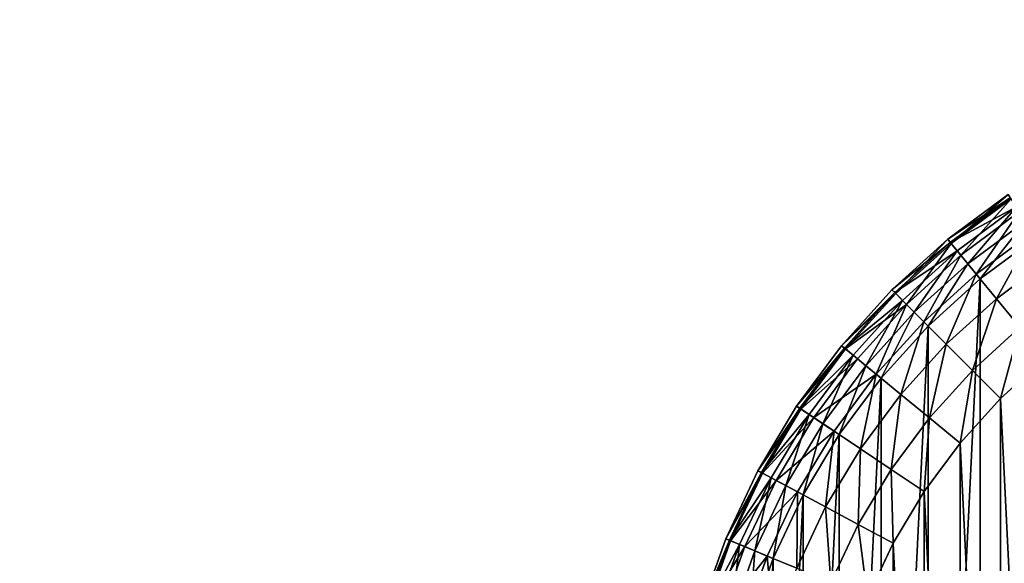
# Model space of a CAD drawing. Extents: x 3 to 943, y -1 to 199.
# Tile 9 of 256: x 48 to 86, y 110 to 131. Entities that reach past the tile are written whole.
import ezdxf

# ---------------------------------------------------------------- set-up
doc = ezdxf.new("R2010")
doc.units = 0
doc.layers.get('0').update_dxf_attribs({"color": 13, "linetype": 'CONTINUOUS'})

# ---------------------------------------------------------------- blocks, each defined once
blk = doc.blocks.new('GROUP_1')
for centre, radius in [((100, 100), 100), ((100, 100, 4), 100), ((100, 100), 96), ((100, 100, 4), 96)]:
    blk.add_circle(centre, radius)
mesh = blk.add_polyface()
corners = [(0.482, 109.802), (0.482, 90.198), (0, 100), (1.921, 119.509), (1.921, 80.491), (4.306, 129.028), (4, 100), (4.462, 109.41), (7.612, 138.268), (5.845, 118.729), (8.134, 127.867), (11.808, 147.14), (11.308, 136.738), (15.336, 145.254), (16.853, 155.557), (20.179, 153.335), (22.699, 163.439), (25.791, 160.902), (29.289, 170.711), (32.118, 167.882), (36.561, 177.301), (39.098, 174.209), (44.443, 183.147), (46.665, 179.821), (52.86, 188.192), (54.746, 184.664), (61.732, 192.388), (63.262, 188.692), (70.972, 195.694), (72.133, 191.866), (80.491, 198.079), (81.271, 194.155), (90.198, 199.518), (90.59, 195.538), (100, 200), (100, 196), (109.802, 199.518), (109.41, 195.538), (118.729, 194.155), (119.509, 198.079), (127.867, 191.866), (129.028, 195.694), (136.738, 188.692), (138.268, 192.388), (145.254, 184.664), (147.14, 188.192), (153.335, 179.821), (155.557, 183.147), (160.902, 174.209), (163.439, 177.301), (167.882, 167.882), (170.711, 170.711), (174.209, 160.902), (177.301, 163.439), (179.821, 153.335), (183.147, 155.557), (184.664, 145.254), (188.192, 147.14), (188.692, 136.738), (192.388, 138.268), (191.866, 127.867), (194.155, 118.729), (195.694, 129.028), (195.538, 109.41), (196, 100), (198.079, 119.509), (4.306, 70.972), (4.462, 90.59), (7.612, 61.732), (5.845, 81.271), (8.134, 72.133), (11.808, 52.86), (11.308, 63.262), (15.336, 54.746), (16.853, 44.443), (20.179, 46.665), (22.699, 36.561), (25.791, 39.098), (29.289, 29.289), (32.118, 32.118), (36.561, 22.699), (39.098, 25.791), (44.443, 16.853), (46.665, 20.179), (52.86, 11.808), (54.746, 15.336), (61.732, 7.612), (63.262, 11.308), (70.972, 4.306), (72.133, 8.134), (80.491, 1.921), (81.271, 5.845), (90.198, 0.482), (90.59, 4.462), (100, 0), (100, 4), (109.802, 0.482), (109.41, 4.462), (118.729, 5.845), (119.509, 1.921), (127.867, 8.134), (129.028, 4.306), (136.738, 11.308), (138.268, 7.612), (145.254, 15.336), (147.14, 11.808), (153.335, 20.179), (155.557, 16.853), (160.902, 25.791), (163.439, 22.699), (167.882, 32.118), (170.711, 29.289), (174.209, 39.098), (177.301, 36.561), (179.821, 46.665), (183.147, 44.443), (184.664, 54.746), (188.192, 52.86), (188.692, 63.262), (192.388, 61.732), (191.866, 72.133), (194.155, 81.271), (195.694, 70.972), (195.538, 90.59), (198.079, 80.491), (199.518, 109.802), (199.518, 90.198), (200, 100)]
mesh.append_faces([[corners[k] for k in face] for face in [(0, 1, 2), (126, 125, 127)]], dxfattribs={"vtx0": -1})
mesh.append_faces([[corners[k] for k in face] for face in [(1, 3, 4), (6, 5, 7), (7, 8, 9), (9, 8, 10), (10, 11, 12), (12, 11, 13), (13, 14, 15), (15, 16, 17), (17, 18, 19), (19, 20, 21), (21, 22, 23), (23, 24, 25), (25, 26, 27), (27, 28, 29), (29, 30, 31), (31, 32, 33), (33, 34, 35), (35, 36, 37), (37, 36, 38), (38, 39, 40), (40, 41, 42), (42, 43, 44), (44, 45, 46), (46, 47, 48), (48, 49, 50), (50, 51, 52), (52, 53, 54), (54, 55, 56), (56, 57, 58), (58, 59, 60), (60, 59, 61), (61, 62, 63), (63, 62, 64), (66, 67, 68), (68, 70, 71), (71, 73, 74), (74, 75, 76), (76, 77, 78), (78, 79, 80), (80, 81, 82), (82, 83, 84), (84, 85, 86), (86, 87, 88), (88, 89, 90), (90, 91, 92), (92, 93, 94), (94, 95, 96), (96, 98, 99), (99, 100, 101), (101, 102, 103), (103, 104, 105), (105, 106, 107), (107, 108, 109), (109, 110, 111), (111, 112, 113), (113, 114, 115), (115, 116, 117), (117, 118, 119), (119, 121, 122), (122, 64, 124), (124, 125, 126)]], dxfattribs={"vtx0": -1, "vtx1": -1})
mesh.append_faces([[corners[k] for k in face] for face in [(4, 5, 6), (124, 64, 65)]], dxfattribs={"vtx0": -1, "vtx1": -1, "vtx2": -1})
mesh.append_faces([[corners[k] for k in face] for face in [(1, 0, 3), (4, 3, 5), (7, 5, 8), (10, 8, 11), (13, 11, 14), (15, 14, 16), (17, 16, 18), (19, 18, 20), (21, 20, 22), (23, 22, 24), (25, 24, 26), (27, 26, 28), (29, 28, 30), (31, 30, 32), (33, 32, 34), (35, 34, 36), (38, 36, 39), (40, 39, 41), (42, 41, 43), (44, 43, 45), (46, 45, 47), (48, 47, 49), (50, 49, 51), (52, 51, 53), (54, 53, 55), (56, 55, 57), (58, 57, 59), (61, 59, 62), (64, 62, 65), (6, 66, 4), (66, 6, 67), (68, 67, 69), (68, 69, 70), (71, 70, 72), (71, 72, 73), (74, 73, 75), (76, 75, 77), (78, 77, 79), (80, 79, 81), (82, 81, 83), (84, 83, 85), (86, 85, 87), (88, 87, 89), (90, 89, 91), (92, 91, 93), (94, 93, 95), (96, 95, 97), (96, 97, 98), (99, 98, 100), (101, 100, 102), (103, 102, 104), (105, 104, 106), (107, 106, 108), (109, 108, 110), (111, 110, 112), (113, 112, 114), (115, 114, 116), (117, 116, 118), (119, 118, 120), (119, 120, 121), (122, 121, 123), (122, 123, 64), (124, 65, 125)]], dxfattribs={"vtx0": -1, "vtx2": -1})
mesh = blk.add_polyface()
corners = [(0.482, 90.198, 4), (0.482, 109.802, 4), (0, 100, 4), (1.921, 80.491, 4), (1.921, 119.509, 4), (4.306, 70.972, 4), (4, 100, 4), (4.462, 90.59, 4), (7.612, 61.732, 4), (5.845, 81.271, 4), (8.134, 72.133, 4), (11.808, 52.86, 4), (11.308, 63.262, 4), (15.336, 54.746, 4), (16.853, 44.443, 4), (20.179, 46.665, 4), (22.699, 36.561, 4), (25.791, 39.098, 4), (29.289, 29.289, 4), (32.118, 32.118, 4), (36.561, 22.699, 4), (39.098, 25.791, 4), (44.443, 16.853, 4), (46.665, 20.179, 4), (52.86, 11.808, 4), (54.746, 15.336, 4), (61.732, 7.612, 4), (63.262, 11.308, 4), (70.972, 4.306, 4), (72.133, 8.134, 4), (80.491, 1.921, 4), (81.271, 5.845, 4), (90.198, 0.482, 4), (90.59, 4.462, 4), (100, 0, 4), (100, 4, 4), (109.802, 0.482, 4), (109.41, 4.462, 4), (118.729, 5.845, 4), (119.509, 1.921, 4), (127.867, 8.134, 4), (129.028, 4.306, 4), (136.738, 11.308, 4), (138.268, 7.612, 4), (145.254, 15.336, 4), (147.14, 11.808, 4), (153.335, 20.179, 4), (155.557, 16.853, 4), (160.902, 25.791, 4), (163.439, 22.699, 4), (167.882, 32.118, 4), (170.711, 29.289, 4), (174.209, 39.098, 4), (177.301, 36.561, 4), (179.821, 46.665, 4), (183.147, 44.443, 4), (184.664, 54.746, 4), (188.192, 52.86, 4), (188.692, 63.262, 4), (192.388, 61.732, 4), (191.866, 72.133, 4), (194.155, 81.271, 4), (195.694, 70.972, 4), (195.538, 90.59, 4), (196, 100, 4), (198.079, 80.491, 4), (4.306, 129.028, 4), (4.462, 109.41, 4), (7.612, 138.268, 4), (5.845, 118.729, 4), (8.134, 127.867, 4), (11.808, 147.14, 4), (11.308, 136.738, 4), (15.336, 145.254, 4), (16.853, 155.557, 4), (20.179, 153.335, 4), (22.699, 163.439, 4), (25.791, 160.902, 4), (29.289, 170.711, 4), (32.118, 167.882, 4), (36.561, 177.301, 4), (39.098, 174.209, 4), (44.443, 183.147, 4), (46.665, 179.821, 4), (52.86, 188.192, 4), (54.746, 184.664, 4), (61.732, 192.388, 4), (63.262, 188.692, 4), (70.972, 195.694, 4), (72.133, 191.866, 4), (80.491, 198.079, 4), (81.271, 194.155, 4), (90.198, 199.518, 4), (90.59, 195.538, 4), (100, 200, 4), (100, 196, 4), (109.41, 195.538, 4), (109.802, 199.518, 4), (118.729, 194.155, 4), (119.509, 198.079, 4), (127.867, 191.866, 4), (129.028, 195.694, 4), (136.738, 188.692, 4), (138.268, 192.388, 4), (145.254, 184.664, 4), (147.14, 188.192, 4), (153.335, 179.821, 4), (155.557, 183.147, 4), (160.902, 174.209, 4), (163.439, 177.301, 4), (167.882, 167.882, 4), (170.711, 170.711, 4), (174.209, 160.902, 4), (177.301, 163.439, 4), (179.821, 153.335, 4), (183.147, 155.557, 4), (184.664, 145.254, 4), (188.192, 147.14, 4), (188.692, 136.738, 4), (192.388, 138.268, 4), (191.866, 127.867, 4), (194.155, 118.729, 4), (195.694, 129.028, 4), (195.538, 109.41, 4), (198.079, 119.509, 4), (199.518, 90.198, 4), (199.518, 109.802, 4), (200, 100, 4)]
mesh.append_faces([[corners[k] for k in face] for face in [(0, 1, 2), (126, 125, 127)]], dxfattribs={"vtx0": -1})
mesh.append_faces([[corners[k] for k in face] for face in [(1, 3, 4), (6, 5, 7), (7, 8, 9), (9, 8, 10), (10, 11, 12), (12, 11, 13), (13, 14, 15), (15, 16, 17), (17, 18, 19), (19, 20, 21), (21, 22, 23), (23, 24, 25), (25, 26, 27), (27, 28, 29), (29, 30, 31), (31, 32, 33), (33, 34, 35), (35, 36, 37), (37, 36, 38), (38, 39, 40), (40, 41, 42), (42, 43, 44), (44, 45, 46), (46, 47, 48), (48, 49, 50), (50, 51, 52), (52, 53, 54), (54, 55, 56), (56, 57, 58), (58, 59, 60), (60, 59, 61), (61, 62, 63), (63, 62, 64), (66, 67, 68), (68, 70, 71), (71, 73, 74), (74, 75, 76), (76, 77, 78), (78, 79, 80), (80, 81, 82), (82, 83, 84), (84, 85, 86), (86, 87, 88), (88, 89, 90), (90, 91, 92), (92, 93, 94), (94, 96, 97), (97, 98, 99), (99, 100, 101), (101, 102, 103), (103, 104, 105), (105, 106, 107), (107, 108, 109), (109, 110, 111), (111, 112, 113), (113, 114, 115), (115, 116, 117), (117, 118, 119), (119, 121, 122), (122, 64, 124), (124, 125, 126)]], dxfattribs={"vtx0": -1, "vtx1": -1})
mesh.append_faces([[corners[k] for k in face] for face in [(4, 5, 6), (124, 64, 65)]], dxfattribs={"vtx0": -1, "vtx1": -1, "vtx2": -1})
mesh.append_faces([[corners[k] for k in face] for face in [(1, 0, 3), (4, 3, 5), (7, 5, 8), (10, 8, 11), (13, 11, 14), (15, 14, 16), (17, 16, 18), (19, 18, 20), (21, 20, 22), (23, 22, 24), (25, 24, 26), (27, 26, 28), (29, 28, 30), (31, 30, 32), (33, 32, 34), (35, 34, 36), (38, 36, 39), (40, 39, 41), (42, 41, 43), (44, 43, 45), (46, 45, 47), (48, 47, 49), (50, 49, 51), (52, 51, 53), (54, 53, 55), (56, 55, 57), (58, 57, 59), (61, 59, 62), (64, 62, 65), (6, 66, 4), (66, 6, 67), (68, 67, 69), (68, 69, 70), (71, 70, 72), (71, 72, 73), (74, 73, 75), (76, 75, 77), (78, 77, 79), (80, 79, 81), (82, 81, 83), (84, 83, 85), (86, 85, 87), (88, 87, 89), (90, 89, 91), (92, 91, 93), (94, 93, 95), (94, 95, 96), (97, 96, 98), (99, 98, 100), (101, 100, 102), (103, 102, 104), (105, 104, 106), (107, 106, 108), (109, 108, 110), (111, 110, 112), (113, 112, 114), (115, 114, 116), (117, 116, 118), (119, 118, 120), (119, 120, 121), (122, 121, 123), (122, 123, 64), (124, 65, 125)]], dxfattribs={"vtx0": -1, "vtx2": -1})
blk = doc.blocks.new('GROUP_14')
for centre in [(100, 100), (100, 100, 67)]:
    blk.add_circle(centre, 100)
blk = doc.blocks.new('GROUP_19')
for p, q in [((13.333, 54.944, 2), (10.968, 53.19, 2)), ((13.333, 54.944, 14), (10.968, 53.19, 14)), ((11.065, 53.072, 1.235), (13.418, 54.817, 1.235)), ((11.098, 53.032, 15.553), (13.447, 54.774, 15.553)), ((11.34, 52.737, 0.586), (13.659, 54.456, 0.586)), ((11.479, 52.568, 17), (13.78, 54.275, 17)), ((11.752, 52.235, 0.152), (14.02, 53.916, 0.152)), ((10.968, 53.19, 2), (8.787, 51.213, 2)), ((10.968, 53.19, 14), (8.787, 51.213, 14)), ((11.065, 53.072, 1.235), (10.968, 53.19, 2)), ((11.098, 53.032, 15.553), (10.968, 53.19, 14)), ((10.968, 53.19, 2), (10.968, 53.19, 14)), ((12.084, 51.83, 18.243), (14.31, 53.481, 18.243)), ((14.445, 53.279), (12.239, 51.642)), ((8.895, 51.105, 1.235), (11.065, 53.072, 1.235)), ((8.932, 51.068, 15.553), (11.098, 53.032, 15.553)), ((11.34, 52.737, 0.586), (11.065, 53.072, 1.235)), ((11.479, 52.568, 17), (11.098, 53.032, 15.553)), ((9.202, 50.798, 0.586), (11.34, 52.737, 0.586)), ((9.356, 50.644, 17), (11.479, 52.568, 17)), ((11.752, 52.235, 0.152), (11.34, 52.737, 0.586)), ((12.084, 51.83, 18.243), (11.479, 52.568, 17)), ((12.874, 50.868, 19.196), (15.002, 52.447, 19.196)), ((9.661, 50.339, 0.152), (11.752, 52.235, 0.152)), ((12.239, 51.642), (11.752, 52.235, 0.152)), ((10.031, 49.969, 18.243), (12.084, 51.83, 18.243)), ((12.239, 51.642), (10.203, 49.797)), ((12.874, 50.868, 19.196), (12.084, 51.83, 18.243)), ((8.787, 51.213, 2), (6.81, 49.032, 2)), ((8.787, 51.213, 14), (6.81, 49.032, 14)), ((6.928, 48.935, 1.235), (8.895, 51.105, 1.235)), ((6.968, 48.902, 15.553), (8.932, 51.068, 15.553)), ((8.895, 51.105, 1.235), (8.787, 51.213, 2)), ((8.932, 51.068, 15.553), (8.787, 51.213, 14)), ((8.787, 51.213, 2), (8.787, 51.213, 14)), ((9.202, 50.798, 0.586), (8.895, 51.105, 1.235)), ((9.356, 50.644, 17), (8.932, 51.068, 15.553)), ((10.911, 49.089, 19.196), (12.874, 50.868, 19.196)), ((13.793, 49.749, 19.796), (12.874, 50.868, 19.196)), ((7.263, 48.66, 0.586), (9.202, 50.798, 0.586)), ((7.432, 48.521, 17), (9.356, 50.644, 17)), ((9.661, 50.339, 0.152), (9.202, 50.798, 0.586)), ((10.031, 49.969, 18.243), (9.356, 50.644, 17)), ((7.765, 48.248, 0.152), (9.661, 50.339, 0.152)), ((10.203, 49.797), (9.661, 50.339, 0.152)), ((8.17, 47.916, 18.243), (10.031, 49.969, 18.243)), ((10.203, 49.797), (8.358, 47.761)), ((10.911, 49.089, 19.196), (10.031, 49.969, 18.243)), ((11.935, 48.065, 19.796), (13.793, 49.749, 19.796)), ((6.81, 49.032, 2), (5.056, 46.667, 2)), ((6.81, 49.032, 14), (5.056, 46.667, 14)), ((6.928, 48.935, 1.235), (6.81, 49.032, 2)), ((6.968, 48.902, 15.553), (6.81, 49.032, 14)), ((6.81, 49.032, 2), (6.81, 49.032, 14)), ((9.132, 47.126, 19.196), (10.911, 49.089, 19.196)), ((11.935, 48.065, 19.796), (10.911, 49.089, 19.196)), ((5.183, 46.582, 1.235), (6.928, 48.935, 1.235)), ((5.226, 46.553, 15.553), (6.968, 48.902, 15.553)), ((5.544, 46.341, 0.586), (7.263, 48.66, 0.586)), ((7.263, 48.66, 0.586), (6.928, 48.935, 1.235)), ((7.432, 48.521, 17), (6.968, 48.902, 15.553)), ((7.765, 48.248, 0.152), (7.263, 48.66, 0.586)), ((5.725, 46.22, 17), (7.432, 48.521, 17)), ((6.084, 45.98, 0.152), (7.765, 48.248, 0.152)), ((8.17, 47.916, 18.243), (7.432, 48.521, 17)), ((8.358, 47.761), (7.765, 48.248, 0.152)), ((14.779, 48.547, 20), (13.035, 46.965, 20)), ((6.519, 45.69, 18.243), (8.17, 47.916, 18.243)), ((9.132, 47.126, 19.196), (8.17, 47.916, 18.243)), ((10.251, 46.207, 19.796), (11.935, 48.065, 19.796)), ((13.035, 46.965, 20), (11.935, 48.065, 19.796)), ((8.358, 47.761), (6.721, 45.555)), ((7.553, 44.998, 19.196), (9.132, 47.126, 19.196)), ((10.251, 46.207, 19.796), (9.132, 47.126, 19.196)), ((5.056, 46.667, 2), (3.542, 44.142, 2)), ((5.056, 46.667, 14), (3.542, 44.142, 14)), ((5.183, 46.582, 1.235), (5.056, 46.667, 2)), ((5.226, 46.553, 15.553), (5.056, 46.667, 14)), ((5.056, 46.667, 2), (5.056, 46.667, 14)), ((13.035, 46.965, 20), (11.453, 45.221, 20)), ((3.677, 44.07, 1.235), (5.183, 46.582, 1.235)), ((3.723, 44.045, 15.553), (5.226, 46.553, 15.553)), ((4.06, 43.865, 0.586), (5.544, 46.341, 0.586)), ((5.544, 46.341, 0.586), (5.183, 46.582, 1.235)), ((5.725, 46.22, 17), (5.226, 46.553, 15.553)), ((6.084, 45.98, 0.152), (5.544, 46.341, 0.586)), ((4.252, 43.763, 17), (5.725, 46.22, 17)), ((4.633, 43.559, 0.152), (6.084, 45.98, 0.152)), ((6.519, 45.69, 18.243), (5.725, 46.22, 17)), ((6.721, 45.555), (6.084, 45.98, 0.152)), ((8.758, 44.193, 19.796), (10.251, 46.207, 19.796)), ((11.453, 45.221, 20), (10.251, 46.207, 19.796)), ((5.094, 43.312, 18.243), (6.519, 45.69, 18.243)), ((6.721, 45.555), (5.308, 43.198)), ((7.553, 44.998, 19.196), (6.519, 45.69, 18.243)), ((11.453, 45.221, 20), (10.051, 43.33, 20)), ((6.191, 42.726, 19.196), (7.553, 44.998, 19.196)), ((8.758, 44.193, 19.796), (7.553, 44.998, 19.196)), ((3.542, 44.142, 2), (2.284, 41.481, 2)), ((3.542, 44.142, 14), (2.284, 41.481, 14)), ((2.424, 41.422, 1.235), (3.677, 44.07, 1.235)), ((2.473, 41.402, 15.553), (3.723, 44.045, 15.553)), ((3.677, 44.07, 1.235), (3.542, 44.142, 2)), ((3.723, 44.045, 15.553), (3.542, 44.142, 14)), ((3.542, 44.142, 2), (3.542, 44.142, 14)), ((4.06, 43.865, 0.586), (3.677, 44.07, 1.235)), ((4.252, 43.763, 17), (3.723, 44.045, 15.553)), ((7.469, 42.043, 19.796), (8.758, 44.193, 19.796)), ((10.051, 43.33, 20), (8.758, 44.193, 19.796)), ((2.825, 41.256, 0.586), (4.06, 43.865, 0.586)), ((3.027, 41.173, 17), (4.252, 43.763, 17)), ((3.426, 41.007, 0.152), (4.633, 43.559, 0.152)), ((4.633, 43.559, 0.152), (4.06, 43.865, 0.586)), ((5.094, 43.312, 18.243), (4.252, 43.763, 17)), ((5.308, 43.198), (4.633, 43.559, 0.152)), ((3.909, 40.807, 18.243), (5.094, 43.312, 18.243)), ((5.308, 43.198), (4.134, 40.714)), ((6.191, 42.726, 19.196), (5.094, 43.312, 18.243)), ((10.051, 43.33, 20), (8.84, 41.31, 20)), ((5.059, 40.331, 19.196), (6.191, 42.726, 19.196)), ((7.469, 42.043, 19.796), (6.191, 42.726, 19.196)), ((6.397, 39.777, 19.796), (7.469, 42.043, 19.796)), ((8.84, 41.31, 20), (7.469, 42.043, 19.796)), ((2.284, 41.481, 2), (1.292, 38.709, 2)), ((2.284, 41.481, 14), (1.292, 38.709, 14)), ((1.438, 38.664, 1.235), (2.424, 41.422, 1.235)), ((1.488, 38.649, 15.553), (2.473, 41.402, 15.553)), ((1.853, 38.538, 0.586), (2.825, 41.256, 0.586)), ((2.424, 41.422, 1.235), (2.284, 41.481, 2)), ((2.473, 41.402, 15.553), (2.284, 41.481, 14)), ((2.284, 41.481, 2), (2.284, 41.481, 14)), ((2.825, 41.256, 0.586), (2.424, 41.422, 1.235)), ((3.027, 41.173, 17), (2.473, 41.402, 15.553)), ((3.426, 41.007, 0.152), (2.825, 41.256, 0.586)), ((8.84, 41.31, 20), (7.834, 39.182, 20)), ((2.062, 38.475, 17), (3.027, 41.173, 17)), ((2.475, 38.35, 0.152), (3.426, 41.007, 0.152)), ((3.909, 40.807, 18.243), (3.027, 41.173, 17)), ((4.134, 40.714), (3.426, 41.007, 0.152)), ((2.976, 38.198, 18.243), (3.909, 40.807, 18.243)), ((4.134, 40.714), (3.208, 38.127)), ((5.059, 40.331, 19.196), (3.909, 40.807, 18.243))]:
    blk.add_line(p, q)
mesh = blk.add_polyface()
corners = [(2.137, 32.744), (2.137, 27.256), (2.002, 30), (2.54, 35.462), (2.54, 24.538), (3.208, 38.127), (3.208, 21.873), (4.134, 40.714), (4.134, 19.286), (5.308, 43.198), (5.308, 16.802), (6.721, 45.555), (6.721, 14.445), (8.358, 47.761), (8.358, 12.239), (10.203, 49.797), (10.203, 10.203), (12.239, 51.642), (12.239, 8.358), (14.445, 53.279), (14.445, 6.721), (16.802, 54.692), (16.802, 5.308), (19.286, 55.866), (19.286, 4.134), (21.873, 56.792), (21.873, 3.208), (24.538, 57.46), (24.538, 2.54), (27.256, 57.863), (27.256, 2.137), (30, 57.998), (30, 2.002), (32.744, 57.863), (32.744, 2.137), (35.462, 57.46), (35.462, 2.54), (38.127, 56.792), (38.127, 3.208), (40.714, 4.134), (40.714, 55.866), (43.198, 5.308), (43.198, 54.692), (45.555, 53.279), (45.555, 6.721), (47.761, 51.642), (47.761, 8.358), (49.797, 49.797), (49.797, 10.203), (51.642, 47.761), (51.642, 12.239), (53.279, 45.555), (53.279, 14.445), (54.692, 43.198), (54.692, 16.802), (55.866, 40.714), (55.866, 19.286), (56.792, 38.127), (56.792, 21.873), (57.46, 35.462), (57.46, 24.538), (57.863, 32.744), (57.863, 27.256), (57.998, 30)]
mesh.append_faces([[corners[k] for k in face] for face in [(0, 1, 2), (62, 61, 63)]], dxfattribs={"vtx0": -1})
mesh.append_faces([[corners[k] for k in face] for face in [(1, 3, 4), (4, 5, 6), (6, 7, 8), (8, 9, 10), (10, 11, 12), (12, 13, 14), (14, 15, 16), (16, 17, 18), (18, 19, 20), (20, 21, 22), (22, 23, 24), (24, 25, 26), (26, 27, 28), (28, 29, 30), (30, 31, 32), (32, 33, 34), (34, 35, 36), (36, 37, 38), (38, 37, 39), (39, 40, 41), (41, 43, 44), (44, 45, 46), (46, 47, 48), (48, 49, 50), (50, 51, 52), (52, 53, 54), (54, 55, 56), (56, 57, 58), (58, 59, 60), (60, 61, 62)]], dxfattribs={"vtx0": -1, "vtx1": -1})
mesh.append_faces([[corners[k] for k in face] for face in [(1, 0, 3), (4, 3, 5), (6, 5, 7), (8, 7, 9), (10, 9, 11), (12, 11, 13), (14, 13, 15), (16, 15, 17), (18, 17, 19), (20, 19, 21), (22, 21, 23), (24, 23, 25), (26, 25, 27), (28, 27, 29), (30, 29, 31), (32, 31, 33), (34, 33, 35), (36, 35, 37), (39, 37, 40), (41, 40, 42), (41, 42, 43), (44, 43, 45), (46, 45, 47), (48, 47, 49), (50, 49, 51), (52, 51, 53), (54, 53, 55), (56, 55, 57), (58, 57, 59), (60, 59, 61)]], dxfattribs={"vtx0": -1, "vtx2": -1})
mesh = blk.add_polyface()
corners = [(10.968, 53.19, 2), (13.418, 54.817, 1.235), (11.065, 53.072, 1.235), (13.333, 54.944, 2)]
mesh.append_faces([[corners[k] for k in face] for face in [(0, 1, 2), (1, 0, 3)]], dxfattribs={"vtx0": -1})
mesh = blk.add_polyface()
corners = [(11.098, 53.032, 15.553), (13.333, 54.944, 14), (10.968, 53.19, 14), (13.447, 54.774, 15.553)]
mesh.append_faces([[corners[k] for k in face] for face in [(0, 1, 2), (1, 0, 3)]], dxfattribs={"vtx0": -1})
mesh = blk.add_polyface()
corners = [(10.968, 53.19, 14), (13.333, 54.944, 2), (10.968, 53.19, 2), (13.333, 54.944, 14)]
mesh.append_faces([[corners[k] for k in face] for face in [(0, 1, 2), (1, 0, 3)]], dxfattribs={"vtx0": -1})
mesh = blk.add_polyface()
corners = [(11.065, 53.072, 1.235), (13.659, 54.456, 0.586), (11.34, 52.737, 0.586), (13.418, 54.817, 1.235)]
mesh.append_faces([[corners[k] for k in face] for face in [(0, 1, 2), (1, 0, 3)]], dxfattribs={"vtx0": -1})
mesh = blk.add_polyface()
corners = [(11.479, 52.568, 17), (13.447, 54.774, 15.553), (11.098, 53.032, 15.553), (13.78, 54.275, 17)]
mesh.append_faces([[corners[k] for k in face] for face in [(0, 1, 2), (1, 0, 3)]], dxfattribs={"vtx0": -1})
mesh = blk.add_polyface()
corners = [(13.659, 54.456, 0.586), (11.752, 52.235, 0.152), (11.34, 52.737, 0.586), (14.02, 53.916, 0.152)]
mesh.append_faces([[corners[k] for k in face] for face in [(0, 1, 2), (1, 0, 3)]], dxfattribs={"vtx0": -1})
mesh = blk.add_polyface()
corners = [(6.123, 27.648, 20), (6.123, 32.352, 20), (6.007, 30, 20), (6.468, 25.319, 20), (6.468, 34.681, 20), (7.04, 23.035, 20), (7.04, 36.965, 20), (7.834, 20.818, 20), (7.834, 39.182, 20), (8.84, 18.69, 20), (8.84, 41.31, 20), (10.051, 16.67, 20), (10.051, 43.33, 20), (11.453, 14.779, 20), (11.453, 45.221, 20), (13.035, 13.035, 20), (13.035, 46.965, 20), (14.779, 11.453, 20), (14.779, 48.547, 20), (16.67, 10.051, 20), (16.67, 49.949, 20), (18.69, 8.84, 20), (18.69, 51.16, 20), (20.818, 7.834, 20), (20.818, 52.166, 20), (23.035, 7.04, 20), (23.035, 52.96, 20), (25.319, 6.468, 20), (25.319, 53.532, 20), (27.648, 6.123, 20), (27.648, 53.877, 20), (30, 6.007, 20), (30, 53.993, 20), (32.352, 6.123, 20), (32.352, 53.877, 20), (34.681, 6.468, 20), (34.681, 53.532, 20), (36.965, 7.04, 20), (36.965, 52.96, 20), (39.182, 7.834, 20), (39.182, 52.166, 20), (41.31, 8.84, 20), (41.31, 51.16, 20), (43.33, 49.949, 20), (43.33, 10.051, 20), (45.221, 11.453, 20), (45.221, 48.547, 20), (46.965, 13.035, 20), (46.965, 46.965, 20), (48.547, 14.779, 20), (48.547, 45.221, 20), (49.949, 16.67, 20), (49.949, 43.33, 20), (51.16, 18.69, 20), (51.16, 41.31, 20), (52.166, 20.818, 20), (52.166, 39.182, 20), (52.96, 23.035, 20), (52.96, 36.965, 20), (53.532, 25.319, 20), (53.532, 34.681, 20), (53.877, 27.648, 20), (53.877, 32.352, 20), (53.993, 30, 20)]
mesh.append_faces([[corners[k] for k in face] for face in [(0, 1, 2), (62, 61, 63)]], dxfattribs={"vtx0": -1})
mesh.append_faces([[corners[k] for k in face] for face in [(1, 3, 4), (4, 5, 6), (6, 7, 8), (8, 9, 10), (10, 11, 12), (12, 13, 14), (14, 15, 16), (16, 17, 18), (18, 19, 20), (20, 21, 22), (22, 23, 24), (24, 25, 26), (26, 27, 28), (28, 29, 30), (30, 31, 32), (32, 33, 34), (34, 35, 36), (36, 37, 38), (38, 39, 40), (40, 41, 42), (42, 41, 43), (43, 45, 46), (46, 47, 48), (48, 49, 50), (50, 51, 52), (52, 53, 54), (54, 55, 56), (56, 57, 58), (58, 59, 60), (60, 61, 62)]], dxfattribs={"vtx0": -1, "vtx1": -1})
mesh.append_faces([[corners[k] for k in face] for face in [(1, 0, 3), (4, 3, 5), (6, 5, 7), (8, 7, 9), (10, 9, 11), (12, 11, 13), (14, 13, 15), (16, 15, 17), (18, 17, 19), (20, 19, 21), (22, 21, 23), (24, 23, 25), (26, 25, 27), (28, 27, 29), (30, 29, 31), (32, 31, 33), (34, 33, 35), (36, 35, 37), (38, 37, 39), (40, 39, 41), (43, 41, 44), (43, 44, 45), (46, 45, 47), (48, 47, 49), (50, 49, 51), (52, 51, 53), (54, 53, 55), (56, 55, 57), (58, 57, 59), (60, 59, 61)]], dxfattribs={"vtx0": -1, "vtx2": -1})
mesh = blk.add_polyface()
corners = [(12.084, 51.83, 18.243), (13.78, 54.275, 17), (11.479, 52.568, 17), (14.31, 53.481, 18.243)]
mesh.append_faces([[corners[k] for k in face] for face in [(0, 1, 2), (1, 0, 3)]], dxfattribs={"vtx0": -1})
mesh = blk.add_polyface()
corners = [(14.02, 53.916, 0.152), (12.239, 51.642), (11.752, 52.235, 0.152), (14.445, 53.279)]
mesh.append_faces([[corners[k] for k in face] for face in [(0, 1, 2), (1, 0, 3)]], dxfattribs={"vtx0": -1})
mesh = blk.add_polyface()
corners = [(8.787, 51.213, 2), (11.065, 53.072, 1.235), (8.895, 51.105, 1.235), (10.968, 53.19, 2)]
mesh.append_faces([[corners[k] for k in face] for face in [(0, 1, 2), (1, 0, 3)]], dxfattribs={"vtx0": -1})
mesh = blk.add_polyface()
corners = [(8.932, 51.068, 15.553), (10.968, 53.19, 14), (8.787, 51.213, 14), (11.098, 53.032, 15.553)]
mesh.append_faces([[corners[k] for k in face] for face in [(0, 1, 2), (1, 0, 3)]], dxfattribs={"vtx0": -1})
mesh = blk.add_polyface()
corners = [(8.787, 51.213, 14), (10.968, 53.19, 2), (8.787, 51.213, 2), (10.968, 53.19, 14)]
mesh.append_faces([[corners[k] for k in face] for face in [(0, 1, 2), (1, 0, 3)]], dxfattribs={"vtx0": -1})
mesh = blk.add_polyface()
corners = [(12.874, 50.868, 19.196), (14.31, 53.481, 18.243), (12.084, 51.83, 18.243), (15.002, 52.447, 19.196)]
mesh.append_faces([[corners[k] for k in face] for face in [(0, 1, 2), (1, 0, 3)]], dxfattribs={"vtx0": -1})
mesh = blk.add_polyface()
corners = [(8.895, 51.105, 1.235), (11.34, 52.737, 0.586), (9.202, 50.798, 0.586), (11.065, 53.072, 1.235)]
mesh.append_faces([[corners[k] for k in face] for face in [(0, 1, 2), (1, 0, 3)]], dxfattribs={"vtx0": -1})
mesh = blk.add_polyface()
corners = [(9.356, 50.644, 17), (11.098, 53.032, 15.553), (8.932, 51.068, 15.553), (11.479, 52.568, 17)]
mesh.append_faces([[corners[k] for k in face] for face in [(0, 1, 2), (1, 0, 3)]], dxfattribs={"vtx0": -1})
mesh = blk.add_polyface()
corners = [(11.34, 52.737, 0.586), (9.661, 50.339, 0.152), (9.202, 50.798, 0.586), (11.752, 52.235, 0.152)]
mesh.append_faces([[corners[k] for k in face] for face in [(0, 1, 2), (1, 0, 3)]], dxfattribs={"vtx0": -1})
mesh = blk.add_polyface()
corners = [(10.031, 49.969, 18.243), (11.479, 52.568, 17), (9.356, 50.644, 17), (12.084, 51.83, 18.243)]
mesh.append_faces([[corners[k] for k in face] for face in [(0, 1, 2), (1, 0, 3)]], dxfattribs={"vtx0": -1})
mesh = blk.add_polyface()
corners = [(13.793, 49.749, 19.796), (15.002, 52.447, 19.196), (12.874, 50.868, 19.196), (15.807, 51.242, 19.796)]
mesh.append_faces([[corners[k] for k in face] for face in [(0, 1, 2), (1, 0, 3)]], dxfattribs={"vtx0": -1})
mesh = blk.add_polyface()
corners = [(11.752, 52.235, 0.152), (10.203, 49.797), (9.661, 50.339, 0.152), (12.239, 51.642)]
mesh.append_faces([[corners[k] for k in face] for face in [(0, 1, 2), (1, 0, 3)]], dxfattribs={"vtx0": -1})
mesh = blk.add_polyface()
corners = [(10.911, 49.089, 19.196), (12.084, 51.83, 18.243), (10.031, 49.969, 18.243), (12.874, 50.868, 19.196)]
mesh.append_faces([[corners[k] for k in face] for face in [(0, 1, 2), (1, 0, 3)]], dxfattribs={"vtx0": -1})
mesh = blk.add_polyface()
corners = [(6.81, 49.032, 2), (8.895, 51.105, 1.235), (6.928, 48.935, 1.235), (8.787, 51.213, 2)]
mesh.append_faces([[corners[k] for k in face] for face in [(0, 1, 2), (1, 0, 3)]], dxfattribs={"vtx0": -1})
mesh = blk.add_polyface()
corners = [(8.932, 51.068, 15.553), (6.81, 49.032, 14), (6.968, 48.902, 15.553), (8.787, 51.213, 14)]
mesh.append_faces([[corners[k] for k in face] for face in [(0, 1, 2), (1, 0, 3)]], dxfattribs={"vtx0": -1})
mesh = blk.add_polyface()
corners = [(8.787, 51.213, 14), (6.81, 49.032, 2), (6.81, 49.032, 14), (8.787, 51.213, 2)]
mesh.append_faces([[corners[k] for k in face] for face in [(0, 1, 2), (1, 0, 3)]], dxfattribs={"vtx0": -1})
mesh = blk.add_polyface()
corners = [(6.928, 48.935, 1.235), (9.202, 50.798, 0.586), (7.263, 48.66, 0.586), (8.895, 51.105, 1.235)]
mesh.append_faces([[corners[k] for k in face] for face in [(0, 1, 2), (1, 0, 3)]], dxfattribs={"vtx0": -1})
mesh = blk.add_polyface()
corners = [(9.356, 50.644, 17), (6.968, 48.902, 15.553), (7.432, 48.521, 17), (8.932, 51.068, 15.553)]
mesh.append_faces([[corners[k] for k in face] for face in [(0, 1, 2), (1, 0, 3)]], dxfattribs={"vtx0": -1})
mesh = blk.add_polyface()
corners = [(11.935, 48.065, 19.796), (12.874, 50.868, 19.196), (10.911, 49.089, 19.196), (13.793, 49.749, 19.796)]
mesh.append_faces([[corners[k] for k in face] for face in [(0, 1, 2), (1, 0, 3)]], dxfattribs={"vtx0": -1})
mesh = blk.add_polyface()
corners = [(9.202, 50.798, 0.586), (7.765, 48.248, 0.152), (7.263, 48.66, 0.586), (9.661, 50.339, 0.152)]
mesh.append_faces([[corners[k] for k in face] for face in [(0, 1, 2), (1, 0, 3)]], dxfattribs={"vtx0": -1})
mesh = blk.add_polyface()
corners = [(8.17, 47.916, 18.243), (9.356, 50.644, 17), (7.432, 48.521, 17), (10.031, 49.969, 18.243)]
mesh.append_faces([[corners[k] for k in face] for face in [(0, 1, 2), (1, 0, 3)]], dxfattribs={"vtx0": -1})
mesh = blk.add_polyface()
corners = [(9.661, 50.339, 0.152), (8.358, 47.761), (7.765, 48.248, 0.152), (10.203, 49.797)]
mesh.append_faces([[corners[k] for k in face] for face in [(0, 1, 2), (1, 0, 3)]], dxfattribs={"vtx0": -1})
mesh = blk.add_polyface()
corners = [(9.132, 47.126, 19.196), (10.031, 49.969, 18.243), (8.17, 47.916, 18.243), (10.911, 49.089, 19.196)]
mesh.append_faces([[corners[k] for k in face] for face in [(0, 1, 2), (1, 0, 3)]], dxfattribs={"vtx0": -1})
mesh = blk.add_polyface()
corners = [(13.035, 46.965, 20), (13.793, 49.749, 19.796), (11.935, 48.065, 19.796), (14.779, 48.547, 20)]
mesh.append_faces([[corners[k] for k in face] for face in [(0, 1, 2), (1, 0, 3)]], dxfattribs={"vtx0": -1})
mesh = blk.add_polyface()
corners = [(5.056, 46.667, 2), (6.928, 48.935, 1.235), (5.183, 46.582, 1.235), (6.81, 49.032, 2)]
mesh.append_faces([[corners[k] for k in face] for face in [(0, 1, 2), (1, 0, 3)]], dxfattribs={"vtx0": -1})
mesh = blk.add_polyface()
corners = [(6.968, 48.902, 15.553), (5.056, 46.667, 14), (5.226, 46.553, 15.553), (6.81, 49.032, 14)]
mesh.append_faces([[corners[k] for k in face] for face in [(0, 1, 2), (1, 0, 3)]], dxfattribs={"vtx0": -1})
mesh = blk.add_polyface()
corners = [(6.81, 49.032, 14), (5.056, 46.667, 2), (5.056, 46.667, 14), (6.81, 49.032, 2)]
mesh.append_faces([[corners[k] for k in face] for face in [(0, 1, 2), (1, 0, 3)]], dxfattribs={"vtx0": -1})
mesh = blk.add_polyface()
corners = [(10.251, 46.207, 19.796), (10.911, 49.089, 19.196), (9.132, 47.126, 19.196), (11.935, 48.065, 19.796)]
mesh.append_faces([[corners[k] for k in face] for face in [(0, 1, 2), (1, 0, 3)]], dxfattribs={"vtx0": -1})
mesh = blk.add_polyface()
corners = [(5.183, 46.582, 1.235), (7.263, 48.66, 0.586), (5.544, 46.341, 0.586), (6.928, 48.935, 1.235)]
mesh.append_faces([[corners[k] for k in face] for face in [(0, 1, 2), (1, 0, 3)]], dxfattribs={"vtx0": -1})
mesh = blk.add_polyface()
corners = [(7.432, 48.521, 17), (5.226, 46.553, 15.553), (5.725, 46.22, 17), (6.968, 48.902, 15.553)]
mesh.append_faces([[corners[k] for k in face] for face in [(0, 1, 2), (1, 0, 3)]], dxfattribs={"vtx0": -1})
mesh = blk.add_polyface()
corners = [(7.263, 48.66, 0.586), (6.084, 45.98, 0.152), (5.544, 46.341, 0.586), (7.765, 48.248, 0.152)]
mesh.append_faces([[corners[k] for k in face] for face in [(0, 1, 2), (1, 0, 3)]], dxfattribs={"vtx0": -1})
mesh = blk.add_polyface()
corners = [(8.17, 47.916, 18.243), (5.725, 46.22, 17), (6.519, 45.69, 18.243), (7.432, 48.521, 17)]
mesh.append_faces([[corners[k] for k in face] for face in [(0, 1, 2), (1, 0, 3)]], dxfattribs={"vtx0": -1})
mesh = blk.add_polyface()
corners = [(7.765, 48.248, 0.152), (6.721, 45.555), (6.084, 45.98, 0.152), (8.358, 47.761)]
mesh.append_faces([[corners[k] for k in face] for face in [(0, 1, 2), (1, 0, 3)]], dxfattribs={"vtx0": -1})
mesh = blk.add_polyface()
corners = [(7.553, 44.998, 19.196), (8.17, 47.916, 18.243), (6.519, 45.69, 18.243), (9.132, 47.126, 19.196)]
mesh.append_faces([[corners[k] for k in face] for face in [(0, 1, 2), (1, 0, 3)]], dxfattribs={"vtx0": -1})
mesh = blk.add_polyface()
corners = [(11.453, 45.221, 20), (11.935, 48.065, 19.796), (10.251, 46.207, 19.796), (13.035, 46.965, 20)]
mesh.append_faces([[corners[k] for k in face] for face in [(0, 1, 2), (1, 0, 3)]], dxfattribs={"vtx0": -1})
mesh = blk.add_polyface()
corners = [(8.758, 44.193, 19.796), (9.132, 47.126, 19.196), (7.553, 44.998, 19.196), (10.251, 46.207, 19.796)]
mesh.append_faces([[corners[k] for k in face] for face in [(0, 1, 2), (1, 0, 3)]], dxfattribs={"vtx0": -1})
mesh = blk.add_polyface()
corners = [(3.542, 44.142, 2), (5.183, 46.582, 1.235), (3.677, 44.07, 1.235), (5.056, 46.667, 2)]
mesh.append_faces([[corners[k] for k in face] for face in [(0, 1, 2), (1, 0, 3)]], dxfattribs={"vtx0": -1})
mesh = blk.add_polyface()
corners = [(5.226, 46.553, 15.553), (3.542, 44.142, 14), (3.723, 44.045, 15.553), (5.056, 46.667, 14)]
mesh.append_faces([[corners[k] for k in face] for face in [(0, 1, 2), (1, 0, 3)]], dxfattribs={"vtx0": -1})
mesh = blk.add_polyface()
corners = [(5.056, 46.667, 14), (3.542, 44.142, 2), (3.542, 44.142, 14), (5.056, 46.667, 2)]
mesh.append_faces([[corners[k] for k in face] for face in [(0, 1, 2), (1, 0, 3)]], dxfattribs={"vtx0": -1})
mesh = blk.add_polyface()
corners = [(3.677, 44.07, 1.235), (5.544, 46.341, 0.586), (4.06, 43.865, 0.586), (5.183, 46.582, 1.235)]
mesh.append_faces([[corners[k] for k in face] for face in [(0, 1, 2), (1, 0, 3)]], dxfattribs={"vtx0": -1})
mesh = blk.add_polyface()
corners = [(5.725, 46.22, 17), (3.723, 44.045, 15.553), (4.252, 43.763, 17), (5.226, 46.553, 15.553)]
mesh.append_faces([[corners[k] for k in face] for face in [(0, 1, 2), (1, 0, 3)]], dxfattribs={"vtx0": -1})
mesh = blk.add_polyface()
corners = [(5.544, 46.341, 0.586), (4.633, 43.559, 0.152), (4.06, 43.865, 0.586), (6.084, 45.98, 0.152)]
mesh.append_faces([[corners[k] for k in face] for face in [(0, 1, 2), (1, 0, 3)]], dxfattribs={"vtx0": -1})
mesh = blk.add_polyface()
corners = [(6.519, 45.69, 18.243), (4.252, 43.763, 17), (5.094, 43.312, 18.243), (5.725, 46.22, 17)]
mesh.append_faces([[corners[k] for k in face] for face in [(0, 1, 2), (1, 0, 3)]], dxfattribs={"vtx0": -1})
mesh = blk.add_polyface()
corners = [(6.084, 45.98, 0.152), (5.308, 43.198), (4.633, 43.559, 0.152), (6.721, 45.555)]
mesh.append_faces([[corners[k] for k in face] for face in [(0, 1, 2), (1, 0, 3)]], dxfattribs={"vtx0": -1})
mesh = blk.add_polyface()
corners = [(10.051, 43.33, 20), (10.251, 46.207, 19.796), (8.758, 44.193, 19.796), (11.453, 45.221, 20)]
mesh.append_faces([[corners[k] for k in face] for face in [(0, 1, 2), (1, 0, 3)]], dxfattribs={"vtx0": -1})
mesh = blk.add_polyface()
corners = [(6.191, 42.726, 19.196), (6.519, 45.69, 18.243), (5.094, 43.312, 18.243), (7.553, 44.998, 19.196)]
mesh.append_faces([[corners[k] for k in face] for face in [(0, 1, 2), (1, 0, 3)]], dxfattribs={"vtx0": -1})
mesh = blk.add_polyface()
corners = [(7.469, 42.043, 19.796), (7.553, 44.998, 19.196), (6.191, 42.726, 19.196), (8.758, 44.193, 19.796)]
mesh.append_faces([[corners[k] for k in face] for face in [(0, 1, 2), (1, 0, 3)]], dxfattribs={"vtx0": -1})
mesh = blk.add_polyface()
corners = [(2.284, 41.481, 2), (3.677, 44.07, 1.235), (2.424, 41.422, 1.235), (3.542, 44.142, 2)]
mesh.append_faces([[corners[k] for k in face] for face in [(0, 1, 2), (1, 0, 3)]], dxfattribs={"vtx0": -1})
mesh = blk.add_polyface()
corners = [(3.723, 44.045, 15.553), (2.284, 41.481, 14), (2.473, 41.402, 15.553), (3.542, 44.142, 14)]
mesh.append_faces([[corners[k] for k in face] for face in [(0, 1, 2), (1, 0, 3)]], dxfattribs={"vtx0": -1})
mesh = blk.add_polyface()
corners = [(3.542, 44.142, 14), (2.284, 41.481, 2), (2.284, 41.481, 14), (3.542, 44.142, 2)]
mesh.append_faces([[corners[k] for k in face] for face in [(0, 1, 2), (1, 0, 3)]], dxfattribs={"vtx0": -1})
mesh = blk.add_polyface()
corners = [(2.424, 41.422, 1.235), (4.06, 43.865, 0.586), (2.825, 41.256, 0.586), (3.677, 44.07, 1.235)]
mesh.append_faces([[corners[k] for k in face] for face in [(0, 1, 2), (1, 0, 3)]], dxfattribs={"vtx0": -1})
mesh = blk.add_polyface()
corners = [(4.252, 43.763, 17), (2.473, 41.402, 15.553), (3.027, 41.173, 17), (3.723, 44.045, 15.553)]
mesh.append_faces([[corners[k] for k in face] for face in [(0, 1, 2), (1, 0, 3)]], dxfattribs={"vtx0": -1})
mesh = blk.add_polyface()
corners = [(8.84, 41.31, 20), (8.758, 44.193, 19.796), (7.469, 42.043, 19.796), (10.051, 43.33, 20)]
mesh.append_faces([[corners[k] for k in face] for face in [(0, 1, 2), (1, 0, 3)]], dxfattribs={"vtx0": -1})
mesh = blk.add_polyface()
corners = [(4.06, 43.865, 0.586), (3.426, 41.007, 0.152), (2.825, 41.256, 0.586), (4.633, 43.559, 0.152)]
mesh.append_faces([[corners[k] for k in face] for face in [(0, 1, 2), (1, 0, 3)]], dxfattribs={"vtx0": -1})
mesh = blk.add_polyface()
corners = [(5.094, 43.312, 18.243), (3.027, 41.173, 17), (3.909, 40.807, 18.243), (4.252, 43.763, 17)]
mesh.append_faces([[corners[k] for k in face] for face in [(0, 1, 2), (1, 0, 3)]], dxfattribs={"vtx0": -1})
mesh = blk.add_polyface()
corners = [(4.633, 43.559, 0.152), (4.134, 40.714), (3.426, 41.007, 0.152), (5.308, 43.198)]
mesh.append_faces([[corners[k] for k in face] for face in [(0, 1, 2), (1, 0, 3)]], dxfattribs={"vtx0": -1})
mesh = blk.add_polyface()
corners = [(5.059, 40.331, 19.196), (5.094, 43.312, 18.243), (3.909, 40.807, 18.243), (6.191, 42.726, 19.196)]
mesh.append_faces([[corners[k] for k in face] for face in [(0, 1, 2), (1, 0, 3)]], dxfattribs={"vtx0": -1})
mesh = blk.add_polyface()
corners = [(6.397, 39.777, 19.796), (6.191, 42.726, 19.196), (5.059, 40.331, 19.196), (7.469, 42.043, 19.796)]
mesh.append_faces([[corners[k] for k in face] for face in [(0, 1, 2), (1, 0, 3)]], dxfattribs={"vtx0": -1})
mesh = blk.add_polyface()
corners = [(7.834, 39.182, 20), (7.469, 42.043, 19.796), (6.397, 39.777, 19.796), (8.84, 41.31, 20)]
mesh.append_faces([[corners[k] for k in face] for face in [(0, 1, 2), (1, 0, 3)]], dxfattribs={"vtx0": -1})
mesh = blk.add_polyface()
corners = [(1.292, 38.709, 2), (2.424, 41.422, 1.235), (1.438, 38.664, 1.235), (2.284, 41.481, 2)]
mesh.append_faces([[corners[k] for k in face] for face in [(0, 1, 2), (1, 0, 3)]], dxfattribs={"vtx0": -1})
mesh = blk.add_polyface()
corners = [(2.473, 41.402, 15.553), (1.292, 38.709, 14), (1.488, 38.649, 15.553), (2.284, 41.481, 14)]
mesh.append_faces([[corners[k] for k in face] for face in [(0, 1, 2), (1, 0, 3)]], dxfattribs={"vtx0": -1})
mesh = blk.add_polyface()
corners = [(2.284, 41.481, 14), (1.292, 38.709, 2), (1.292, 38.709, 14), (2.284, 41.481, 2)]
mesh.append_faces([[corners[k] for k in face] for face in [(0, 1, 2), (1, 0, 3)]], dxfattribs={"vtx0": -1})
mesh = blk.add_polyface()
corners = [(1.438, 38.664, 1.235), (2.825, 41.256, 0.586), (1.853, 38.538, 0.586), (2.424, 41.422, 1.235)]
mesh.append_faces([[corners[k] for k in face] for face in [(0, 1, 2), (1, 0, 3)]], dxfattribs={"vtx0": -1})
mesh = blk.add_polyface()
corners = [(3.027, 41.173, 17), (1.488, 38.649, 15.553), (2.062, 38.475, 17), (2.473, 41.402, 15.553)]
mesh.append_faces([[corners[k] for k in face] for face in [(0, 1, 2), (1, 0, 3)]], dxfattribs={"vtx0": -1})
mesh = blk.add_polyface()
corners = [(2.825, 41.256, 0.586), (2.475, 38.35, 0.152), (1.853, 38.538, 0.586), (3.426, 41.007, 0.152)]
mesh.append_faces([[corners[k] for k in face] for face in [(0, 1, 2), (1, 0, 3)]], dxfattribs={"vtx0": -1})
mesh = blk.add_polyface()
corners = [(3.909, 40.807, 18.243), (2.062, 38.475, 17), (2.976, 38.198, 18.243), (3.027, 41.173, 17)]
mesh.append_faces([[corners[k] for k in face] for face in [(0, 1, 2), (1, 0, 3)]], dxfattribs={"vtx0": -1})
mesh = blk.add_polyface()
corners = [(3.426, 41.007, 0.152), (3.208, 38.127), (2.475, 38.35, 0.152), (4.134, 40.714)]
mesh.append_faces([[corners[k] for k in face] for face in [(0, 1, 2), (1, 0, 3)]], dxfattribs={"vtx0": -1})
mesh = blk.add_polyface()
corners = [(4.166, 37.837, 19.196), (3.909, 40.807, 18.243), (2.976, 38.198, 18.243), (5.059, 40.331, 19.196)]
mesh.append_faces([[corners[k] for k in face] for face in [(0, 1, 2), (1, 0, 3)]], dxfattribs={"vtx0": -1})
blk = doc.blocks.new('COMPONENT_9')
for name, p in [('GROUP_1', (0, 0)), ('GROUP_14', (0, 0, 89)), ('GROUP_1', (0, 0, 156)), ('GROUP_1', (0, 0, 71)), ('GROUP_14', (0, 0, 4)), ('GROUP_1', (0, 0, 85)), ('GROUP_19', (70.291, 69.779, 158))]:
    blk.add_blockref(name, p)
blk = doc.blocks.new('GROUP_2')
blk.add_blockref('COMPONENT_9', (0, 0))

msp = doc.modelspace()

# ---------------------------------------------------------------- block references
msp.add_blockref('GROUP_2', (2.923, -0.565, 4.663))

doc.saveas('drawing.dxf')
